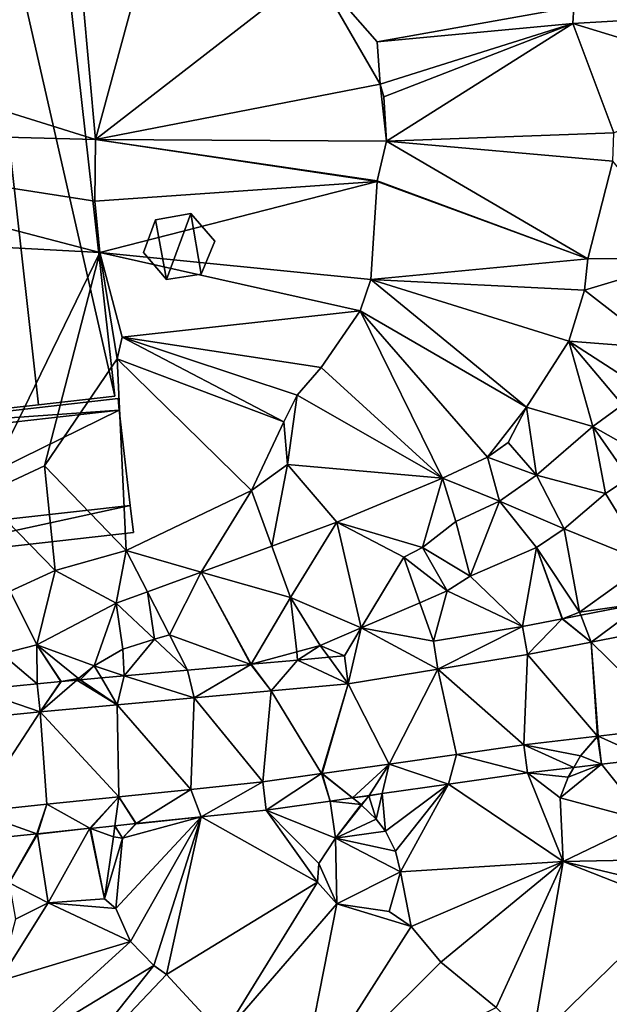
# Model space of a CAD drawing. Header units: inches. Extents: x 573046 to 573309, y 6670408 to 6670677.
# Tile 22 of 111: x 573135 to 573167, y 6670508 to 6670562. Entities that reach past the tile are written whole.
import ezdxf

# ---------------------------------------------------------------- set-up
doc = ezdxf.new("R2010")
doc.units = ezdxf.units.IN
doc.header["$MEASUREMENT"] = 0
for name, color, linetype in [('Bygning', 10, 'Continuous'), ('Terreng_ortofoto', 10, 'Continuous'), ('Veg', 10, 'Continuous')]:
    doc.layers.add(name, color=color, linetype=linetype)

msp = doc.modelspace()

# ---------------------------------------------------------------- linework, layer by layer
at = {"layer": 'Terreng_ortofoto'}
for points in [[(573141.644, 6670566.089, 212.15), (573138.11, 6670563.32, 212), (573138.8, 6670555.65, 212)], [(573141.644, 6670566.089, 212.15), (573138.8, 6670555.65, 212), (573150.79, 6670564.94, 213)], [(573150.79, 6670564.94, 213), (573138.8, 6670555.65, 212), (573154.4, 6670558.68, 213)], [(573150.79, 6670564.94, 213), (573154.4, 6670558.68, 213), (573154.23, 6670561, 213)], [(573150.79, 6670564.94, 213), (573154.23, 6670561, 213), (573165, 6670562.91, 214)], [(573138.8, 6670555.65, 212), (573114.16, 6670563.36, 211), (573112.75, 6670556.31, 211)], [(573138.11, 6670563.32, 212), (573114.16, 6670563.36, 211), (573138.8, 6670555.65, 212)], [(573154.23, 6670561, 213), (573164.95, 6670562, 214), (573165, 6670562.91, 214)], [(573165, 6670562.91, 214), (573164.95, 6670562, 214), (573174.35, 6670562.54, 215)], [(573164.95, 6670562, 214), (573174.16, 6670559.18, 215), (573174.35, 6670562.54, 215)], [(573154.23, 6670561, 213), (573154.4, 6670558.68, 213), (573164.95, 6670562, 214)], [(573154.4, 6670558.68, 213), (573154.6, 6670557.98, 213), (573164.95, 6670562, 214)], [(573154.6, 6670557.98, 213), (573154.74, 6670555.55, 213), (573164.95, 6670562, 214)], [(573154.74, 6670555.55, 213), (573167.19, 6670556.01, 214), (573164.95, 6670562, 214)], [(573164.95, 6670562, 214), (573167.19, 6670556.01, 214), (573174.16, 6670559.18, 215)], [(573154.4, 6670558.68, 213), (573138.8, 6670555.65, 212), (573154.74, 6670555.55, 213)], [(573154.4, 6670558.68, 213), (573154.74, 6670555.55, 213), (573154.6, 6670557.98, 213)], [(573139.04, 6670549.45, 212), (573112.75, 6670556.31, 211), (573110.78, 6670550.97, 211)], [(573138.8, 6670555.65, 212), (573112.75, 6670556.31, 211), (573138.78, 6670552.27, 212)], [(573138.78, 6670552.27, 212), (573112.75, 6670556.31, 211), (573139.04, 6670549.45, 212)], [(573154.74, 6670555.55, 213), (573167.15, 6670554.45, 214), (573167.19, 6670556.01, 214)], [(573154.229, 6670553.34, 213), (573138.8, 6670555.65, 212), (573138.78, 6670552.27, 212)], [(573154.74, 6670555.55, 213), (573138.8, 6670555.65, 212), (573154.235, 6670553.379, 213)], [(573154.229, 6670553.34, 213), (573154.235, 6670553.379, 213), (573138.8, 6670555.65, 212)], [(573165.78, 6670549.11, 214), (573154.74, 6670555.55, 213), (573154.235, 6670553.379, 213)], [(573165.78, 6670549.11, 214), (573167.15, 6670554.45, 214), (573154.74, 6670555.55, 213)], [(573165.78, 6670549.11, 214), (573171.49, 6670549.16, 215), (573167.15, 6670554.45, 214)], [(573154.229, 6670553.34, 213), (573138.78, 6670552.27, 212), (573139.04, 6670549.45, 212)], [(573153.88, 6670547.97, 213), (573154.229, 6670553.34, 213), (573139.04, 6670549.45, 212)], [(573153.88, 6670547.97, 213), (573165.78, 6670549.11, 214), (573154.229, 6670553.34, 213)], [(573165.78, 6670549.11, 214), (573154.235, 6670553.379, 213), (573154.229, 6670553.34, 213)], [(573132.56, 6670536.16, 212), (573139.04, 6670549.45, 212), (573110.78, 6670550.97, 211)], [(573132.56, 6670536.16, 212), (573136.02, 6670537.77, 212), (573139.04, 6670549.45, 212)], [(573136.02, 6670537.77, 212), (573139.99, 6670543.64, 212), (573139.04, 6670549.45, 212)], [(573140.27, 6670544.81, 212), (573139.04, 6670549.45, 212), (573139.99, 6670543.64, 212)], [(573140.27, 6670544.81, 212), (573153.31, 6670546.26, 213), (573139.04, 6670549.45, 212)], [(573153.31, 6670546.26, 213), (573153.88, 6670547.97, 213), (573139.04, 6670549.45, 212)], [(573153.88, 6670547.97, 213), (573165.59, 6670547.4, 214), (573165.78, 6670549.11, 214)], [(573165.78, 6670549.11, 214), (573165.59, 6670547.4, 214), (573171.49, 6670549.16, 215)], [(573165.59, 6670547.4, 214), (573169.68, 6670544.22, 215), (573171.49, 6670549.16, 215)], [(573153.31, 6670546.26, 213), (573162.41, 6670540.99, 214), (573153.88, 6670547.97, 213)], [(573153.88, 6670547.97, 213), (573162.41, 6670540.99, 214), (573164.74, 6670544.6, 214)], [(573153.88, 6670547.97, 213), (573164.74, 6670544.6, 214), (573165.59, 6670547.4, 214)], [(573164.74, 6670544.6, 214), (573169.68, 6670544.22, 215), (573165.59, 6670547.4, 214)], [(573140.27, 6670544.81, 212), (573151.16, 6670543.16, 213), (573153.31, 6670546.26, 213)], [(573153.31, 6670546.26, 213), (573151.16, 6670543.16, 213), (573157.81, 6670537.1, 214)], [(573153.31, 6670546.26, 213), (573157.81, 6670537.1, 214), (573160.28, 6670538.25, 214)], [(573153.31, 6670546.26, 213), (573160.28, 6670538.25, 214), (573162.41, 6670540.99, 214)], [(573149.12, 6670540.19, 213), (573140.27, 6670544.81, 212), (573139.99, 6670543.64, 212)], [(573140.27, 6670544.81, 212), (573149.86, 6670541.65, 213), (573151.16, 6670543.16, 213)], [(573149.12, 6670540.19, 213), (573149.86, 6670541.65, 213), (573140.27, 6670544.81, 212)], [(573166.04, 6670539.92, 215), (573164.74, 6670544.6, 214), (573162.41, 6670540.99, 214)], [(573167.68, 6670541.12, 215), (573168.49, 6670542.17, 215), (573164.74, 6670544.6, 214)], [(573167.68, 6670541.12, 215), (573164.74, 6670544.6, 214), (573166.04, 6670539.92, 215)], [(573164.74, 6670544.6, 214), (573168.49, 6670542.17, 215), (573169.68, 6670544.22, 215)], [(573140.49, 6670533.13, 213), (573139.99, 6670543.64, 212), (573136.02, 6670537.77, 212)], [(573140.49, 6670533.13, 213), (573147.35, 6670536.43, 213), (573139.99, 6670543.64, 212)], [(573147.35, 6670536.43, 213), (573149.12, 6670540.19, 213), (573139.99, 6670543.64, 212)], [(573149.86, 6670541.65, 213), (573157.81, 6670537.1, 214), (573151.16, 6670543.16, 213)], [(573149.12, 6670540.19, 213), (573149.32, 6670537.84, 213), (573149.86, 6670541.65, 213)], [(573149.32, 6670537.84, 213), (573157.81, 6670537.1, 214), (573149.86, 6670541.65, 213)], [(573162.41, 6670540.99, 214), (573160.28, 6670538.25, 214), (573161.41, 6670539.05, 214)], [(573162.41, 6670540.99, 214), (573161.41, 6670539.05, 214), (573162.96, 6670537.26, 215)], [(573166.04, 6670539.92, 215), (573162.41, 6670540.99, 214), (573162.96, 6670537.26, 215)], [(573167.68, 6670541.12, 215), (573166.04, 6670539.92, 215), (573169.12, 6670538.19, 216)], [(573147.35, 6670536.43, 213), (573149.32, 6670537.84, 213), (573149.12, 6670540.19, 213)], [(573166.04, 6670539.92, 215), (573162.96, 6670537.26, 215), (573166.75, 6670536.25, 216)], [(573166.04, 6670539.92, 215), (573166.75, 6670536.25, 216), (573168.02, 6670537.09, 216)], [(573166.04, 6670539.92, 215), (573168.02, 6670537.09, 216), (573169.12, 6670538.19, 216)], [(573160.28, 6670538.25, 214), (573162.96, 6670537.26, 215), (573161.41, 6670539.05, 214)], [(573157.81, 6670537.1, 214), (573160.93, 6670535.83, 215), (573160.28, 6670538.25, 214)], [(573160.28, 6670538.25, 214), (573160.93, 6670535.83, 215), (573162.96, 6670537.26, 215)], [(573136.6, 6670532.05, 213), (573136.02, 6670537.77, 212), (573132.56, 6670536.16, 212)], [(573140.49, 6670533.13, 213), (573136.02, 6670537.77, 212), (573136.6, 6670532.05, 213)], [(573147.35, 6670536.43, 213), (573148.461, 6670533.375, 214), (573149.32, 6670537.84, 213)], [(573149.32, 6670537.84, 213), (573148.461, 6670533.375, 214), (573152.02, 6670534.68, 214)], [(573149.32, 6670537.84, 213), (573152.02, 6670534.68, 214), (573157.81, 6670537.1, 214)], [(573152.02, 6670534.68, 214), (573156.72, 6670533.31, 215), (573157.81, 6670537.1, 214)], [(573157.81, 6670537.1, 214), (573156.72, 6670533.31, 215), (573158.55, 6670534.72, 215)], [(573157.81, 6670537.1, 214), (573158.55, 6670534.72, 215), (573160.93, 6670535.83, 215)], [(573164.47, 6670534.33, 216), (573162.96, 6670537.26, 215), (573160.93, 6670535.83, 215)], [(573166.75, 6670536.25, 216), (573162.96, 6670537.26, 215), (573164.47, 6670534.33, 216)], [(573169.08, 6670532.47, 217), (573168.02, 6670537.09, 216), (573166.75, 6670536.25, 216)], [(573140.49, 6670533.13, 213), (573144.601, 6670531.959, 214), (573147.35, 6670536.43, 213)], [(573144.601, 6670531.959, 214), (573148.461, 6670533.375, 214), (573147.35, 6670536.43, 213)], [(573134.14, 6670530.91, 213), (573136.6, 6670532.05, 213), (573132.56, 6670536.16, 212)], [(573159.33, 6670531.73, 216), (573160.93, 6670535.83, 215), (573158.55, 6670534.72, 215)], [(573159.33, 6670531.73, 216), (573162.96, 6670533.31, 216), (573160.93, 6670535.83, 215)], [(573164.47, 6670534.33, 216), (573160.93, 6670535.83, 215), (573162.96, 6670533.31, 216)], [(573169.08, 6670532.47, 217), (573166.75, 6670536.25, 216), (573164.47, 6670534.33, 216)], [(573149.48, 6670530.57, 215), (573152.02, 6670534.68, 214), (573148.461, 6670533.375, 214)], [(573149.48, 6670530.57, 215), (573153.365, 6670528.896, 216), (573152.02, 6670534.68, 214)], [(573153.365, 6670528.896, 216), (573155.7, 6670532.77, 215), (573152.02, 6670534.68, 214)], [(573152.02, 6670534.68, 214), (573155.7, 6670532.77, 215), (573156.72, 6670533.31, 215)], [(573159.33, 6670531.73, 216), (573158.55, 6670534.72, 215), (573156.72, 6670533.31, 215)], [(573165.32, 6670529.76, 217), (573164.47, 6670534.33, 216), (573162.96, 6670533.31, 216)], [(573169.08, 6670532.47, 217), (573164.47, 6670534.33, 216), (573165.32, 6670529.76, 217)], [(573140.49, 6670533.13, 213), (573136.6, 6670532.05, 213), (573139.94, 6670530.25, 214)], [(573140.49, 6670533.13, 213), (573139.94, 6670530.25, 214), (573141.647, 6670530.876, 214)], [(573140.49, 6670533.13, 213), (573141.647, 6670530.876, 214), (573144.601, 6670531.959, 214)], [(573144.601, 6670531.959, 214), (573149.48, 6670530.57, 215), (573148.461, 6670533.375, 214)], [(573155.7, 6670532.77, 215), (573158.07, 6670530.92, 216), (573156.72, 6670533.31, 215)], [(573158.07, 6670530.92, 216), (573159.33, 6670531.73, 216), (573156.72, 6670533.31, 215)], [(573162.195, 6670528.966, 216.907), (573162.96, 6670533.31, 216), (573159.33, 6670531.73, 216)], [(573164.364, 6670529.391, 217), (573162.96, 6670533.31, 216), (573162.195, 6670528.966, 216.907)], [(573165.32, 6670529.76, 217), (573162.96, 6670533.31, 216), (573164.383, 6670529.398, 217.001)], [(573164.364, 6670529.391, 217), (573164.383, 6670529.398, 217.001), (573162.96, 6670533.31, 216)], [(573153.365, 6670528.896, 216), (573156.577, 6670530.278, 216), (573155.7, 6670532.77, 215)], [(573155.7, 6670532.77, 215), (573156.577, 6670530.278, 216), (573158.07, 6670530.92, 216)], [(573134.14, 6670530.91, 213), (573135.59, 6670527.98, 214), (573136.6, 6670532.05, 213)], [(573136.6, 6670532.05, 213), (573135.59, 6670527.98, 214), (573139.94, 6670530.25, 214)], [(573169.08, 6670532.47, 217), (573165.32, 6670529.76, 217), (573168.867, 6670530.273, 217.343)], [(573144.601, 6670531.959, 214), (573141.647, 6670530.876, 214), (573142.852, 6670528.527, 215)], [(573144.601, 6670531.959, 214), (573142.852, 6670528.527, 215), (573147.315, 6670526.903, 216)], [(573144.601, 6670531.959, 214), (573147.315, 6670526.903, 216), (573147.334, 6670526.909, 216.001)], [(573144.601, 6670531.959, 214), (573147.334, 6670526.909, 216.001), (573149.48, 6670530.57, 215)], [(573162.195, 6670528.966, 216.907), (573159.33, 6670531.73, 216), (573158.07, 6670530.92, 216)], [(573134.14, 6670530.91, 213), (573133.67, 6670527.47, 214), (573135.59, 6670527.98, 214)], [(573158.07, 6670530.92, 216), (573156.577, 6670530.278, 216), (573157.32, 6670528.167, 216.63)], [(573162.195, 6670528.966, 216.907), (573158.07, 6670530.92, 216), (573157.32, 6670528.167, 216.63)], [(573141.647, 6670530.876, 214), (573139.94, 6670530.25, 214), (573142.044, 6670528.278, 215)], [(573142.852, 6670528.527, 215), (573141.647, 6670530.876, 214), (573142.044, 6670528.278, 215)], [(573147.334, 6670526.909, 216.001), (573149.828, 6670527.581, 216), (573149.48, 6670530.57, 215)], [(573149.48, 6670530.57, 215), (573149.828, 6670527.581, 216), (573151.12, 6670527.93, 216)], [(573149.48, 6670530.57, 215), (573151.12, 6670527.93, 216), (573153.365, 6670528.896, 216)], [(573139.94, 6670530.25, 214), (573135.59, 6670527.98, 214), (573138.74, 6670526.83, 215)], [(573140.3, 6670527.74, 215), (573139.94, 6670530.25, 214), (573138.74, 6670526.83, 215)], [(573142.044, 6670528.278, 215), (573139.94, 6670530.25, 214), (573140.3, 6670527.74, 215)], [(573153.365, 6670528.896, 216), (573157.32, 6670528.167, 216.63), (573156.577, 6670530.278, 216)], [(573165.32, 6670529.76, 217), (573165.387, 6670529.591, 217.078), (573168.867, 6670530.273, 217.343)], [(573168.867, 6670530.273, 217.343), (573165.387, 6670529.591, 217.078), (573165.965, 6670528.125, 217.5)], [(573168.867, 6670530.273, 217.343), (573165.965, 6670528.125, 217.5), (573169.46, 6670528.81, 217.58)], [(573164.364, 6670529.391, 217), (573162.195, 6670528.966, 216.907), (573162.47, 6670527.44, 217.42)], [(573164.364, 6670529.391, 217), (573162.47, 6670527.44, 217.42), (573165.965, 6670528.125, 217.5)], [(573164.364, 6670529.391, 217), (573165.965, 6670528.125, 217.5), (573164.383, 6670529.398, 217.001)], [(573165.32, 6670529.76, 217), (573164.383, 6670529.398, 217.001), (573165.387, 6670529.591, 217.078)], [(573164.383, 6670529.398, 217.001), (573165.965, 6670528.125, 217.5), (573165.387, 6670529.591, 217.078)], [(573151.12, 6670527.93, 216), (573152.444, 6670527.369, 216.353), (573153.365, 6670528.896, 216)], [(573153.365, 6670528.896, 216), (573152.444, 6670527.369, 216.353), (573152.64, 6670525.83, 216.82)], [(573153.365, 6670528.896, 216), (573152.64, 6670525.83, 216.82), (573157.555, 6670526.635, 217.12)], [(573153.365, 6670528.896, 216), (573157.555, 6670526.635, 217.12), (573157.32, 6670528.167, 216.63)], [(573162.195, 6670528.966, 216.907), (573157.32, 6670528.167, 216.63), (573157.555, 6670526.635, 217.12)], [(573162.195, 6670528.966, 216.907), (573157.555, 6670526.635, 217.12), (573162.47, 6670527.44, 217.42)], [(573165.965, 6670528.125, 217.5), (573170.68, 6670523.48, 217.97), (573169.46, 6670528.81, 217.58)], [(573142.044, 6670528.278, 215), (573140.3, 6670527.74, 215), (573140.378, 6670526.274, 215.333)], [(573143.846, 6670526.589, 215.667), (573142.044, 6670528.278, 215), (573140.378, 6670526.274, 215.333)], [(573143.846, 6670526.589, 215.667), (573142.852, 6670528.527, 215), (573142.044, 6670528.278, 215)], [(573143.846, 6670526.589, 215.667), (573147.315, 6670526.903, 216), (573142.852, 6670528.527, 215)], [(573133.67, 6670527.47, 214), (573135.617, 6670525.842, 214.925), (573135.59, 6670527.98, 214)], [(573138.74, 6670526.83, 215), (573135.59, 6670527.98, 214), (573137.88, 6670526.12, 215)], [(573135.59, 6670527.98, 214), (573135.617, 6670525.842, 214.925), (573136.91, 6670525.96, 215)], [(573135.59, 6670527.98, 214), (573136.91, 6670525.96, 215), (573136.93, 6670525.963, 215.002)], [(573135.59, 6670527.98, 214), (573136.93, 6670525.963, 215.002), (573137.88, 6670526.12, 215)], [(573140.3, 6670527.74, 215), (573138.74, 6670526.83, 215), (573140.378, 6670526.274, 215.333)], [(573151.12, 6670527.93, 216), (573149.828, 6670527.581, 216), (573149.88, 6670527.136, 216.177)], [(573151.12, 6670527.93, 216), (573149.88, 6670527.136, 216.177), (573151.583, 6670527.29, 216.294)], [(573151.12, 6670527.93, 216), (573151.583, 6670527.29, 216.294), (573152.444, 6670527.369, 216.353)], [(573165.965, 6670528.125, 217.5), (573162.47, 6670527.44, 217.42), (573166.3, 6670522.968, 217.55)], [(573165.965, 6670528.125, 217.5), (573166.3, 6670522.968, 217.55), (573166.34, 6670522.972, 217.55)], [(573165.965, 6670528.125, 217.5), (573166.34, 6670522.972, 217.55), (573170.68, 6670523.48, 217.97)], [(573133.67, 6670527.47, 214), (573132.257, 6670525.503, 214.65), (573135.617, 6670525.842, 214.925)], [(573147.334, 6670526.909, 216.001), (573149.88, 6670527.136, 216.177), (573149.828, 6670527.581, 216)], [(573147.334, 6670526.909, 216.001), (573148.423, 6670525.448, 216.4), (573149.88, 6670527.136, 216.177)], [(573149.88, 6670527.136, 216.177), (573148.423, 6670525.448, 216.4), (573152.64, 6670525.83, 216.82)], [(573149.88, 6670527.136, 216.177), (573152.64, 6670525.83, 216.82), (573151.583, 6670527.29, 216.294)], [(573152.444, 6670527.369, 216.353), (573151.583, 6670527.29, 216.294), (573152.64, 6670525.83, 216.82)], [(573157.555, 6670526.635, 217.12), (573162.27, 6670522.49, 217.17), (573162.47, 6670527.44, 217.42)], [(573162.47, 6670527.44, 217.42), (573162.27, 6670522.49, 217.17), (573166.3, 6670522.968, 217.55)], [(573138.74, 6670526.83, 215), (573137.88, 6670526.12, 215), (573137.974, 6670526.056, 215.102)], [(573138.74, 6670526.83, 215), (573137.974, 6670526.056, 215.102), (573139.129, 6670526.161, 215.213)], [(573140.378, 6670526.274, 215.333), (573138.74, 6670526.83, 215), (573139.129, 6670526.161, 215.213)], [(573143.846, 6670526.589, 215.667), (573144.205, 6670525.065, 215.98), (573147.315, 6670526.903, 216)], [(573147.315, 6670526.903, 216), (573144.205, 6670525.065, 215.98), (573148.423, 6670525.448, 216.4)], [(573147.315, 6670526.903, 216), (573148.423, 6670525.448, 216.4), (573147.334, 6670526.909, 216.001)], [(573152.64, 6670525.83, 216.82), (573154.897, 6670521.443, 216.75), (573157.555, 6670526.635, 217.12)], [(573154.897, 6670521.443, 216.75), (573158.583, 6670521.967, 216.96), (573157.555, 6670526.635, 217.12)], [(573157.555, 6670526.635, 217.12), (573158.583, 6670521.967, 216.96), (573162.27, 6670522.49, 217.17)], [(573136.93, 6670525.963, 215.002), (573137.786, 6670526.039, 215.084), (573137.88, 6670526.12, 215)], [(573137.88, 6670526.12, 215), (573137.786, 6670526.039, 215.084), (573137.974, 6670526.056, 215.102)], [(573137.974, 6670526.056, 215.102), (573137.786, 6670526.039, 215.084), (573139.988, 6670524.682, 215.56)], [(573137.974, 6670526.056, 215.102), (573139.988, 6670524.682, 215.56), (573139.129, 6670526.161, 215.213)], [(573140.378, 6670526.274, 215.333), (573139.129, 6670526.161, 215.213), (573139.988, 6670524.682, 215.56)], [(573140.378, 6670526.274, 215.333), (573139.988, 6670524.682, 215.56), (573144.205, 6670525.065, 215.98)], [(573143.846, 6670526.589, 215.667), (573140.378, 6670526.274, 215.333), (573144.205, 6670525.065, 215.98)], [(573135.617, 6670525.842, 214.925), (573132.257, 6670525.503, 214.65), (573135.77, 6670524.3, 215.14)], [(573136.91, 6670525.96, 215), (573135.617, 6670525.842, 214.925), (573135.77, 6670524.3, 215.14)], [(573136.93, 6670525.963, 215.002), (573135.77, 6670524.3, 215.14), (573137.786, 6670526.039, 215.084)], [(573137.786, 6670526.039, 215.084), (573135.77, 6670524.3, 215.14), (573139.988, 6670524.682, 215.56)], [(573136.91, 6670525.96, 215), (573135.77, 6670524.3, 215.14), (573136.93, 6670525.963, 215.002)], [(573152.64, 6670525.83, 216.82), (573148.423, 6670525.448, 216.4), (573151.19, 6670520.917, 216.54)], [(573152.64, 6670525.83, 216.82), (573151.19, 6670520.917, 216.54), (573151.23, 6670520.923, 216.54)], [(573152.64, 6670525.83, 216.82), (573151.23, 6670520.923, 216.54), (573154.897, 6670521.443, 216.75)], [(573132.257, 6670525.503, 214.65), (573130.92, 6670523.81, 214.72), (573135.77, 6670524.3, 215.14)], [(573144.205, 6670525.065, 215.98), (573139.988, 6670524.682, 215.56), (573144.027, 6670520.052, 215.988)], [(573144.205, 6670525.065, 215.98), (573144.027, 6670520.052, 215.988), (573147.97, 6670520.46, 216.36)], [(573148.423, 6670525.448, 216.4), (573144.205, 6670525.065, 215.98), (573147.97, 6670520.46, 216.36)], [(573148.423, 6670525.448, 216.4), (573147.97, 6670520.46, 216.36), (573151.19, 6670520.917, 216.54)], [(573135.77, 6670524.3, 215.14), (573140.085, 6670519.645, 215.615), (573139.988, 6670524.682, 215.56)], [(573144.027, 6670520.052, 215.988), (573139.988, 6670524.682, 215.56), (573140.085, 6670519.645, 215.615)], [(573135.77, 6670524.3, 215.14), (573130.92, 6670523.81, 214.72), (573132.2, 6670518.83, 214.87)], [(573135.77, 6670524.3, 215.14), (573132.2, 6670518.83, 214.87), (573136.142, 6670519.237, 215.242)], [(573135.77, 6670524.3, 215.14), (573136.142, 6670519.237, 215.242), (573140.085, 6670519.645, 215.615)], [(573166.34, 6670522.972, 217.55), (573169.089, 6670521.733, 217.932), (573170.68, 6670523.48, 217.97)], [(573166.3, 6670522.968, 217.55), (573162.27, 6670522.49, 217.17), (573165.38, 6670521.89, 217.56)], [(573166.3, 6670522.968, 217.55), (573165.38, 6670521.89, 217.56), (573166.307, 6670522.955, 217.55)], [(573165.38, 6670521.89, 217.56), (573166.521, 6670521.433, 217.65), (573166.307, 6670522.955, 217.55)], [(573166.34, 6670522.972, 217.55), (573166.3, 6670522.968, 217.55), (573166.307, 6670522.955, 217.55)], [(573166.34, 6670522.972, 217.55), (573166.307, 6670522.955, 217.55), (573166.521, 6670521.433, 217.65)], [(573166.34, 6670522.972, 217.55), (573166.521, 6670521.433, 217.65), (573169.089, 6670521.733, 217.932)], [(573162.27, 6670522.49, 217.17), (573158.583, 6670521.967, 216.96), (573162.469, 6670520.953, 217.276)], [(573165.38, 6670521.89, 217.56), (573162.27, 6670522.49, 217.17), (573165.007, 6670521.253, 217.56)], [(573165.007, 6670521.253, 217.56), (573162.27, 6670522.49, 217.17), (573162.469, 6670520.953, 217.276)], [(573154.897, 6670521.443, 216.75), (573158.134, 6670520.337, 217.138), (573158.583, 6670521.967, 216.96)], [(573158.583, 6670521.967, 216.96), (573158.134, 6670520.337, 217.138), (573162.469, 6670520.953, 217.276)], [(573165.38, 6670521.89, 217.56), (573165.007, 6670521.253, 217.56), (573166.521, 6670521.433, 217.65)], [(573154.897, 6670521.443, 216.75), (573151.23, 6670520.923, 216.54), (573152.882, 6670519.592, 216.922)], [(573154.897, 6670521.443, 216.75), (573152.882, 6670519.592, 216.922), (573153.799, 6670519.722, 217)], [(573154.897, 6670521.443, 216.75), (573153.799, 6670519.722, 217), (573154.513, 6670519.823, 217.023)], [(573154.897, 6670521.443, 216.75), (573154.513, 6670519.823, 217.023), (573158.134, 6670520.337, 217.138)], [(573165.007, 6670521.253, 217.56), (573162.469, 6670520.953, 217.276), (573164.7, 6670520.73, 217.56)], [(573166.521, 6670521.433, 217.65), (573164.7, 6670520.73, 217.56), (573164.25, 6670519.59, 217.56)], [(573166.521, 6670521.433, 217.65), (573164.25, 6670519.59, 217.56), (573169.03, 6670518.32, 218)], [(573166.521, 6670521.433, 217.65), (573165.007, 6670521.253, 217.56), (573164.7, 6670520.73, 217.56)], [(573169.089, 6670521.733, 217.932), (573166.521, 6670521.433, 217.65), (573169.03, 6670518.32, 218)], [(573147.97, 6670520.46, 216.36), (573148.158, 6670518.921, 216.427), (573151.19, 6670520.917, 216.54)], [(573151.19, 6670520.917, 216.54), (573148.158, 6670518.921, 216.427), (573151.66, 6670519.418, 216.786)], [(573151.226, 6670520.908, 216.54), (573151.23, 6670520.923, 216.54), (573151.19, 6670520.917, 216.54)], [(573151.226, 6670520.908, 216.54), (573151.19, 6670520.917, 216.54), (573151.66, 6670519.418, 216.786)], [(573151.226, 6670520.908, 216.54), (573152.882, 6670519.592, 216.922), (573151.23, 6670520.923, 216.54)], [(573151.226, 6670520.908, 216.54), (573151.66, 6670519.418, 216.786), (573152.882, 6670519.592, 216.922)], [(573164.429, 6670516.1, 217.56), (573162.469, 6670520.953, 217.276), (573158.134, 6670520.337, 217.138)], [(573164.429, 6670516.1, 217.56), (573164.25, 6670519.59, 217.56), (573162.469, 6670520.953, 217.276)], [(573164.7, 6670520.73, 217.56), (573162.469, 6670520.953, 217.276), (573164.25, 6670519.59, 217.56)], [(573144.027, 6670520.052, 215.988), (573144.599, 6670518.553, 216.213), (573147.97, 6670520.46, 216.36)], [(573144.599, 6670518.553, 216.213), (573148.158, 6670518.921, 216.427), (573147.97, 6670520.46, 216.36)], [(573154.513, 6670519.823, 217.023), (573154.69, 6670517.77, 217.15), (573158.134, 6670520.337, 217.138)], [(573155.24, 6670516.68, 217.28), (573158.134, 6670520.337, 217.138), (573154.69, 6670517.77, 217.15)], [(573155.505, 6670515.539, 217.34), (573158.134, 6670520.337, 217.138), (573155.24, 6670516.68, 217.28)], [(573155.505, 6670515.539, 217.34), (573164.429, 6670516.1, 217.56), (573158.134, 6670520.337, 217.138)], [(573140.085, 6670519.645, 215.615), (573136.142, 6670519.237, 215.242), (573138.506, 6670517.924, 216)], [(573140.085, 6670519.645, 215.615), (573138.506, 6670517.924, 216), (573138.525, 6670517.917, 216)], [(573140.085, 6670519.645, 215.615), (573138.525, 6670517.917, 216), (573139.873, 6670518.065, 216)], [(573141.019, 6670518.183, 216), (573140.085, 6670519.645, 215.615), (573139.873, 6670518.065, 216)], [(573144.027, 6670520.052, 215.988), (573140.085, 6670519.645, 215.615), (573141.041, 6670518.186, 216)], [(573141.041, 6670518.186, 216), (573140.085, 6670519.645, 215.615), (573141.019, 6670518.183, 216)], [(573144.027, 6670520.052, 215.988), (573141.041, 6670518.186, 216), (573144.599, 6670518.553, 216.213)], [(573152.882, 6670519.592, 216.922), (573151.66, 6670519.418, 216.786), (573153.35, 6670519.22, 217.03)], [(573152.882, 6670519.592, 216.922), (573153.787, 6670519.706, 216.998), (573153.799, 6670519.722, 217)], [(573152.882, 6670519.592, 216.922), (573153.35, 6670519.22, 217.03), (573153.787, 6670519.706, 216.998)], [(573153.787, 6670519.706, 216.998), (573153.35, 6670519.22, 217.03), (573153.381, 6670519.19, 217)], [(573154.18, 6670518.42, 217), (573153.787, 6670519.706, 216.998), (573153.381, 6670519.19, 217)], [(573153.799, 6670519.722, 217), (573153.787, 6670519.706, 216.998), (573154.513, 6670519.823, 217.023)], [(573154.513, 6670519.823, 217.023), (573153.787, 6670519.706, 216.998), (573154.18, 6670518.42, 217)], [(573154.513, 6670519.823, 217.023), (573154.18, 6670518.42, 217), (573154.69, 6670517.77, 217.15)], [(573164.429, 6670516.1, 217.56), (573169.03, 6670518.32, 218), (573164.25, 6670519.59, 217.56)], [(573136.142, 6670519.237, 215.242), (573132.2, 6670518.83, 214.87), (573135.593, 6670517.622, 215.989)], [(573136.142, 6670519.237, 215.242), (573135.593, 6670517.622, 215.989), (573135.638, 6670517.627, 216)], [(573136.142, 6670519.237, 215.242), (573135.638, 6670517.627, 216), (573138.506, 6670517.924, 216)], [(573148.158, 6670518.921, 216.427), (573151.96, 6670517.38, 217), (573151.66, 6670519.418, 216.786)], [(573151.66, 6670519.418, 216.786), (573151.96, 6670517.38, 217), (573153.35, 6670519.22, 217.03)], [(573153.35, 6670519.22, 217.03), (573151.96, 6670517.38, 217), (573153.381, 6670519.19, 217)], [(573154.18, 6670518.42, 217), (573153.381, 6670519.19, 217), (573151.96, 6670517.38, 217)], [(573135.593, 6670517.622, 215.989), (573132.2, 6670518.83, 214.87), (573132.377, 6670517.29, 215.192)], [(573139.93, 6670513.54, 216), (573144.599, 6670518.553, 216.213), (573140.28, 6670517.39, 216)], [(573140.73, 6670511.73, 216), (573144.599, 6670518.553, 216.213), (573139.93, 6670513.54, 216)], [(573144.599, 6670518.553, 216.213), (573141.027, 6670518.171, 216), (573140.28, 6670517.39, 216)], [(573140.73, 6670511.73, 216), (573142.01, 6670510.41, 216), (573144.599, 6670518.553, 216.213)], [(573141.041, 6670518.186, 216), (573141.027, 6670518.171, 216), (573144.599, 6670518.553, 216.213)], [(573142.01, 6670510.41, 216), (573142.7, 6670509.91, 216), (573144.599, 6670518.553, 216.213)], [(573142.7, 6670509.91, 216), (573150.96, 6670514.97, 217), (573144.599, 6670518.553, 216.213)], [(573150.96, 6670514.97, 217), (573148.158, 6670518.921, 216.427), (573144.599, 6670518.553, 216.213)], [(573151.04, 6670516, 217), (573148.158, 6670518.921, 216.427), (573150.96, 6670514.97, 217)], [(573151.04, 6670516, 217), (573151.96, 6670517.38, 217), (573148.158, 6670518.921, 216.427)], [(573138.525, 6670517.917, 216), (573139.79, 6670517.45, 216), (573139.873, 6670518.065, 216)], [(573140.28, 6670517.39, 216), (573139.873, 6670518.065, 216), (573139.79, 6670517.45, 216)], [(573141.019, 6670518.183, 216), (573139.873, 6670518.065, 216), (573140.28, 6670517.39, 216)], [(573141.019, 6670518.183, 216), (573140.28, 6670517.39, 216), (573141.027, 6670518.171, 216)], [(573141.041, 6670518.186, 216), (573141.019, 6670518.183, 216), (573141.027, 6670518.171, 216)], [(573154.18, 6670518.42, 217), (573151.96, 6670517.38, 217), (573154.69, 6670517.77, 217.15)], [(573164.429, 6670516.1, 217.56), (573168.98, 6670516.2, 218), (573169.03, 6670518.32, 218)], [(573134.08, 6670514.94, 216), (573135.593, 6670517.622, 215.989), (573132.377, 6670517.29, 215.192)], [(573134.08, 6670514.94, 216), (573135.628, 6670517.61, 215.995), (573135.593, 6670517.622, 215.989)], [(573134.08, 6670514.94, 216), (573136.22, 6670513.84, 216), (573135.628, 6670517.61, 215.995)], [(573135.638, 6670517.627, 216), (573135.593, 6670517.622, 215.989), (573135.628, 6670517.61, 215.995)], [(573136.22, 6670513.84, 216), (573138.506, 6670517.924, 216), (573135.628, 6670517.61, 215.995)], [(573138.506, 6670517.924, 216), (573135.638, 6670517.627, 216), (573135.628, 6670517.61, 215.995)], [(573139.3, 6670514.07, 216), (573138.506, 6670517.924, 216), (573136.22, 6670513.84, 216)], [(573139.3, 6670514.07, 216), (573138.525, 6670517.917, 216), (573138.506, 6670517.924, 216)], [(573139.3, 6670514.07, 216), (573139.79, 6670517.45, 216), (573138.525, 6670517.917, 216)], [(573139.3, 6670514.07, 216), (573140.28, 6670517.39, 216), (573139.79, 6670517.45, 216)], [(573155.24, 6670516.68, 217.28), (573154.69, 6670517.77, 217.15), (573151.96, 6670517.38, 217)], [(573139.93, 6670513.54, 216), (573140.28, 6670517.39, 216), (573139.3, 6670514.07, 216)], [(573151.04, 6670516, 217), (573152.02, 6670513.78, 217), (573151.96, 6670517.38, 217)], [(573155.505, 6670515.539, 217.34), (573151.96, 6670517.38, 217), (573152.02, 6670513.78, 217)], [(573155.505, 6670515.539, 217.34), (573155.24, 6670516.68, 217.28), (573151.96, 6670517.38, 217)], [(573151.04, 6670516, 217), (573150.96, 6670514.97, 217), (573152.02, 6670513.78, 217)], [(573155.505, 6670515.539, 217.34), (573156.09, 6670512.54, 217), (573164.429, 6670516.1, 217.56)], [(573164.429, 6670516.1, 217.56), (573156.09, 6670512.54, 217), (573157.73, 6670510.59, 217)], [(573160.76, 6670508.11, 217), (573164.429, 6670516.1, 217.56), (573157.73, 6670510.59, 217)], [(573160.76, 6670508.11, 217), (573162.7, 6670506.12, 217), (573164.429, 6670516.1, 217.56)], [(573162.7, 6670506.12, 217), (573170.51, 6670513.71, 218), (573164.429, 6670516.1, 217.56)], [(573164.429, 6670516.1, 217.56), (573169.54, 6670514.89, 218), (573168.98, 6670516.2, 218)], [(573164.429, 6670516.1, 217.56), (573170.51, 6670513.71, 218), (573169.54, 6670514.89, 218)], [(573155.505, 6670515.539, 217.34), (573152.02, 6670513.78, 217), (573154.9, 6670513.37, 217)], [(573155.505, 6670515.539, 217.34), (573154.9, 6670513.37, 217), (573156.09, 6670512.54, 217)], [(573134.08, 6670514.94, 216), (573134.43, 6670512.94, 216), (573136.22, 6670513.84, 216)], [(573145.78, 6670506.57, 216), (573150.96, 6670514.97, 217), (573142.7, 6670509.91, 216)], [(573145.78, 6670506.57, 216), (573152.02, 6670513.78, 217), (573150.96, 6670514.97, 217)], [(573136.22, 6670513.84, 216), (573134.43, 6670512.94, 216), (573133.51, 6670509.56, 215)], [(573140.73, 6670511.73, 216), (573136.22, 6670513.84, 216), (573133.51, 6670509.56, 215)], [(573139.93, 6670513.54, 216), (573139.3, 6670514.07, 216), (573136.22, 6670513.84, 216)], [(573140.73, 6670511.73, 216), (573139.93, 6670513.54, 216), (573136.22, 6670513.84, 216)], [(573145.78, 6670506.57, 216), (573149.85, 6670502.77, 216), (573152.02, 6670513.78, 217)], [(573149.85, 6670502.77, 216), (573156.09, 6670512.54, 217), (573152.02, 6670513.78, 217)], [(573152.02, 6670513.78, 217), (573156.09, 6670512.54, 217), (573154.9, 6670513.37, 217)], [(573162.7, 6670506.12, 217), (573172.93, 6670509.54, 218), (573170.51, 6670513.71, 218)], [(573149.85, 6670502.77, 216), (573157.73, 6670510.59, 217), (573156.09, 6670512.54, 217)], [(573140.73, 6670511.73, 216), (573133.51, 6670509.56, 215), (573133.81, 6670505.42, 215)], [(573140.73, 6670511.73, 216), (573133.81, 6670505.42, 215), (573142.01, 6670510.41, 216)], [(573149.85, 6670502.77, 216), (573160.76, 6670508.11, 217), (573157.73, 6670510.59, 217)], [(573142.01, 6670510.41, 216), (573133.81, 6670505.42, 215), (573135.96, 6670502.82, 215)], [(573142.01, 6670510.41, 216), (573135.96, 6670502.82, 215), (573142.7, 6670509.91, 216)], [(573145.78, 6670506.57, 216), (573142.7, 6670509.91, 216), (573135.96, 6670502.82, 215)], [(573162.7, 6670506.12, 217), (573173.07, 6670507.95, 218), (573172.93, 6670509.54, 218)]]:
    msp.add_3dface(points, dxfattribs=at)
at = {"layer": 'Veg', "color": 7}
for points in [[(573165.965, 6670528.125, 217.5), (573170.68, 6670523.48, 217.97), (573169.46, 6670528.81, 217.58)], [(573162.47, 6670527.44, 217.42), (573166.3, 6670522.968, 217.55), (573165.965, 6670528.125, 217.5)], [(573166.34, 6670522.972, 217.55), (573170.68, 6670523.48, 217.97), (573165.965, 6670528.125, 217.5)], [(573166.3, 6670522.968, 217.55), (573166.34, 6670522.972, 217.55), (573165.965, 6670528.125, 217.5)], [(573157.555, 6670526.635, 217.12), (573162.27, 6670522.49, 217.17), (573162.47, 6670527.44, 217.42)], [(573162.27, 6670522.49, 217.17), (573166.3, 6670522.968, 217.55), (573162.47, 6670527.44, 217.42)], [(573152.64, 6670525.83, 216.82), (573154.897, 6670521.443, 216.75), (573157.555, 6670526.635, 217.12)], [(573154.897, 6670521.443, 216.75), (573158.583, 6670521.967, 216.96), (573157.555, 6670526.635, 217.12)], [(573158.583, 6670521.967, 216.96), (573162.27, 6670522.49, 217.17), (573157.555, 6670526.635, 217.12)], [(573148.423, 6670525.448, 216.4), (573151.19, 6670520.917, 216.54), (573152.64, 6670525.83, 216.82)], [(573151.19, 6670520.917, 216.54), (573151.23, 6670520.923, 216.54), (573152.64, 6670525.83, 216.82)], [(573151.23, 6670520.923, 216.54), (573154.897, 6670521.443, 216.75), (573152.64, 6670525.83, 216.82)], [(573139.988, 6670524.682, 215.56), (573144.027, 6670520.052, 215.988), (573144.205, 6670525.065, 215.98)], [(573144.027, 6670520.052, 215.988), (573147.97, 6670520.46, 216.36), (573144.205, 6670525.065, 215.98)], [(573144.205, 6670525.065, 215.98), (573147.97, 6670520.46, 216.36), (573148.423, 6670525.448, 216.4)], [(573147.97, 6670520.46, 216.36), (573151.19, 6670520.917, 216.54), (573148.423, 6670525.448, 216.4)], [(573135.77, 6670524.3, 215.14), (573140.085, 6670519.645, 215.615), (573139.988, 6670524.682, 215.56)], [(573140.085, 6670519.645, 215.615), (573144.027, 6670520.052, 215.988), (573139.988, 6670524.682, 215.56)], [(573130.92, 6670523.81, 214.72), (573132.2, 6670518.83, 214.87), (573135.77, 6670524.3, 215.14)], [(573132.2, 6670518.83, 214.87), (573136.142, 6670519.237, 215.242), (573135.77, 6670524.3, 215.14)], [(573136.142, 6670519.237, 215.242), (573140.085, 6670519.645, 215.615), (573135.77, 6670524.3, 215.14)]]:
    msp.add_3dface(points, dxfattribs=at)

# ---------------------------------------------------------------- meshes
at = {"layer": 'Bygning', "color": 74, "true_color": 0x55aa00}
mesh = msp.add_polyface(dxfattribs=at)
corners = [(573139.87, 6670541.59, 213.71), (573135.7, 6670578.641, 213.71), (573131.52, 6670578.17, 216.39), (573135.68, 6670541.119, 216.41)]
mesh.append_faces([[corners[k] for k in face] for face in [(3, 0, 2), (0, 1, 2)]])
mesh = msp.add_polyface(dxfattribs=at)
corners = [(573139.87, 6670541.59, 213.71), (573139.87, 6670541.59, 212.166), (573135.7, 6670578.641, 212.376), (573135.7, 6670578.641, 213.71)]
mesh.append_faces([[corners[k] for k in face] for face in [(3, 0, 2), (0, 1, 2)]])
mesh = msp.add_polyface(dxfattribs=at)
corners = [(573131.52, 6670578.17, 216.39), (573131.5, 6670540.65, 213.68), (573135.68, 6670541.119, 216.41), (573127.34, 6670577.699, 213.67)]
mesh.append_faces([[corners[k] for k in face] for face in [(0, 3, 1), (0, 1, 2)]])
mesh = msp.add_polyface(dxfattribs=at)
corners = [(573141.43, 6670549.461, 214.39), (573142.69, 6670547.971, 214.36), (573142.1, 6670551.25, 214.36), (573144.6, 6670548.26, 214.34), (573144.03, 6670551.59, 214.36), (573145.34, 6670550.07, 214.36)]
mesh.append_faces([[corners[k] for k in face] for face in [(3, 5, 4), (2, 1, 4), (1, 3, 4), (0, 1, 2)]])
mesh = msp.add_polyface(dxfattribs=at)
corners = [(573142.1, 6670551.25, 214.36), (573144.03, 6670551.59, 214.01), (573142.1, 6670551.25, 214.01), (573144.03, 6670551.59, 214.36)]
mesh.append_faces([[corners[k] for k in face] for face in [(0, 3, 1), (0, 1, 2)]])
mesh = msp.add_polyface(dxfattribs=at)
corners = [(573142.1, 6670551.25, 214.36), (573144.03, 6670551.59, 214.01), (573142.1, 6670551.25, 214.01), (573144.03, 6670551.59, 214.36)]
mesh.append_faces([[corners[k] for k in face] for face in [(0, 3, 1), (0, 1, 2)]])
mesh = msp.add_polyface(dxfattribs=at)
corners = [(573144.03, 6670551.59, 214.36), (573145.34, 6670550.07, 214.01), (573144.03, 6670551.59, 214.01), (573145.34, 6670550.07, 214.36)]
mesh.append_faces([[corners[k] for k in face] for face in [(0, 3, 1), (0, 1, 2)]])
mesh = msp.add_polyface(dxfattribs=at)
corners = [(573144.03, 6670551.59, 214.36), (573145.34, 6670550.07, 214.01), (573144.03, 6670551.59, 214.01), (573145.34, 6670550.07, 214.36)]
mesh.append_faces([[corners[k] for k in face] for face in [(0, 3, 1), (0, 1, 2)]])
mesh = msp.add_polyface(dxfattribs=at)
corners = [(573142.1, 6670551.25, 214.36), (573142.1, 6670551.25, 214.01), (573141.43, 6670549.461, 214.04), (573141.43, 6670549.461, 214.39)]
mesh.append_faces([[corners[k] for k in face] for face in [(3, 0, 2), (0, 1, 2)]])
mesh = msp.add_polyface(dxfattribs=at)
corners = [(573142.1, 6670551.25, 214.36), (573142.1, 6670551.25, 214.01), (573141.43, 6670549.461, 214.04), (573141.43, 6670549.461, 214.39)]
mesh.append_faces([[corners[k] for k in face] for face in [(3, 0, 2), (0, 1, 2)]])
mesh = msp.add_polyface(dxfattribs=at)
corners = [(573144.6, 6670548.26, 214.34), (573144.6, 6670548.26, 213.99), (573145.34, 6670550.07, 214.01), (573145.34, 6670550.07, 214.36)]
mesh.append_faces([[corners[k] for k in face] for face in [(3, 0, 2), (0, 1, 2)]])
mesh = msp.add_polyface(dxfattribs=at)
corners = [(573144.6, 6670548.26, 214.34), (573144.6, 6670548.26, 213.99), (573145.34, 6670550.07, 214.01), (573145.34, 6670550.07, 214.36)]
mesh.append_faces([[corners[k] for k in face] for face in [(3, 0, 2), (0, 1, 2)]])
mesh = msp.add_polyface(dxfattribs=at)
corners = [(573142.69, 6670547.971, 214.36), (573141.43, 6670549.461, 214.04), (573142.69, 6670547.971, 214.01), (573141.43, 6670549.461, 214.39)]
mesh.append_faces([[corners[k] for k in face] for face in [(0, 3, 1), (0, 1, 2)]])
mesh = msp.add_polyface(dxfattribs=at)
corners = [(573142.69, 6670547.971, 214.36), (573141.43, 6670549.461, 214.04), (573142.69, 6670547.971, 214.01), (573141.43, 6670549.461, 214.39)]
mesh.append_faces([[corners[k] for k in face] for face in [(0, 3, 1), (0, 1, 2)]])
mesh = msp.add_polyface(dxfattribs=at)
corners = [(573144.6, 6670548.26, 214.34), (573142.69, 6670547.971, 214.01), (573144.6, 6670548.26, 213.99), (573142.69, 6670547.971, 214.36)]
mesh.append_faces([[corners[k] for k in face] for face in [(0, 3, 1), (0, 1, 2)]])
mesh = msp.add_polyface(dxfattribs=at)
corners = [(573144.6, 6670548.26, 214.34), (573142.69, 6670547.971, 214.01), (573144.6, 6670548.26, 213.99), (573142.69, 6670547.971, 214.36)]
mesh.append_faces([[corners[k] for k in face] for face in [(0, 3, 1), (0, 1, 2)]])
mesh = msp.add_polyface(dxfattribs=at)
corners = [(573125.5, 6670539.801, 214.29), (573140.04, 6670541.461, 213.95), (573125.5, 6670539.801, 213.94), (573140.04, 6670541.461, 214.3)]
mesh.append_faces([[corners[k] for k in face] for face in [(0, 3, 1), (0, 1, 2)]])
mesh = msp.add_polyface(dxfattribs=at)
corners = [(573125.5, 6670539.801, 214.29), (573140.04, 6670541.461, 213.95), (573125.5, 6670539.801, 213.94), (573140.04, 6670541.461, 214.3)]
mesh.append_faces([[corners[k] for k in face] for face in [(0, 3, 1), (0, 1, 2)]])
mesh = msp.add_polyface(dxfattribs=at)
corners = [(573140.04, 6670541.461, 214.3), (573125.5, 6670539.801, 214.29), (573140.11, 6670540.82, 214.73), (573126.33, 6670532.471, 213.42), (573140.88, 6670534.131, 213.43), (573140.71, 6670535.6, 214.39), (573125.57, 6670539.18, 214.62), (573126.16, 6670533.971, 214.43)]
mesh.append_faces([[corners[k] for k in face] for face in [(2, 6, 7), (7, 3, 5), (2, 7, 5), (2, 1, 6), (3, 4, 5), (0, 1, 2)]])
mesh = msp.add_polyface(dxfattribs=at)
corners = [(573139.87, 6670541.59, 213.71), (573135.68, 6670541.119, 211.924), (573139.87, 6670541.59, 212.166), (573135.68, 6670541.119, 216.41)]
mesh.append_faces([[corners[k] for k in face] for face in [(0, 3, 1), (0, 1, 2)]])
mesh = msp.add_polyface(dxfattribs=at)
corners = [(573140.04, 6670541.461, 214.3), (573140.11, 6670540.82, 214.38), (573140.04, 6670541.461, 213.95), (573140.11, 6670540.82, 214.73)]
mesh.append_faces([[corners[k] for k in face] for face in [(0, 3, 1), (0, 1, 2)]])
mesh = msp.add_polyface(dxfattribs=at)
corners = [(573140.04, 6670541.461, 214.3), (573140.11, 6670540.82, 214.38), (573140.04, 6670541.461, 213.95), (573140.11, 6670540.82, 214.73)]
mesh.append_faces([[corners[k] for k in face] for face in [(0, 3, 1), (0, 1, 2)]])
mesh = msp.add_polyface(dxfattribs=at)
corners = [(573131.5, 6670540.65, 213.68), (573131.5, 6670540.65, 211.811), (573135.68, 6670541.119, 211.924), (573135.68, 6670541.119, 216.41)]
mesh.append_faces([[corners[k] for k in face] for face in [(3, 0, 2), (0, 1, 2)]])
mesh = msp.add_polyface(dxfattribs=at)
corners = [(573140.71, 6670535.6, 214.39), (573140.71, 6670535.6, 214.04), (573140.11, 6670540.82, 214.38), (573140.11, 6670540.82, 214.73)]
mesh.append_faces([[corners[k] for k in face] for face in [(3, 0, 2), (0, 1, 2)]])
mesh = msp.add_polyface(dxfattribs=at)
corners = [(573140.71, 6670535.6, 214.39), (573140.71, 6670535.6, 214.04), (573140.11, 6670540.82, 214.38), (573140.11, 6670540.82, 214.73)]
mesh.append_faces([[corners[k] for k in face] for face in [(3, 0, 2), (0, 1, 2)]])
mesh = msp.add_polyface(dxfattribs=at)
corners = [(573140.88, 6670534.131, 213.43), (573140.88, 6670534.131, 213.08), (573140.71, 6670535.6, 214.04), (573140.71, 6670535.6, 214.39)]
mesh.append_faces([[corners[k] for k in face] for face in [(3, 0, 2), (0, 1, 2)]])
mesh = msp.add_polyface(dxfattribs=at)
corners = [(573140.88, 6670534.131, 213.43), (573140.88, 6670534.131, 213.08), (573140.71, 6670535.6, 214.04), (573140.71, 6670535.6, 214.39)]
mesh.append_faces([[corners[k] for k in face] for face in [(3, 0, 2), (0, 1, 2)]])
mesh = msp.add_polyface(dxfattribs=at)
corners = [(573126.33, 6670532.471, 213.42), (573126.33, 6670532.471, 213.07), (573140.88, 6670534.131, 213.08), (573140.88, 6670534.131, 213.43)]
mesh.append_faces([[corners[k] for k in face] for face in [(3, 0, 2), (0, 1, 2)]])
mesh = msp.add_polyface(dxfattribs=at)
corners = [(573126.33, 6670532.471, 213.42), (573126.33, 6670532.471, 213.07), (573140.88, 6670534.131, 213.08), (573140.88, 6670534.131, 213.43)]
mesh.append_faces([[corners[k] for k in face] for face in [(3, 0, 2), (0, 1, 2)]])

doc.saveas('drawing.dxf')
